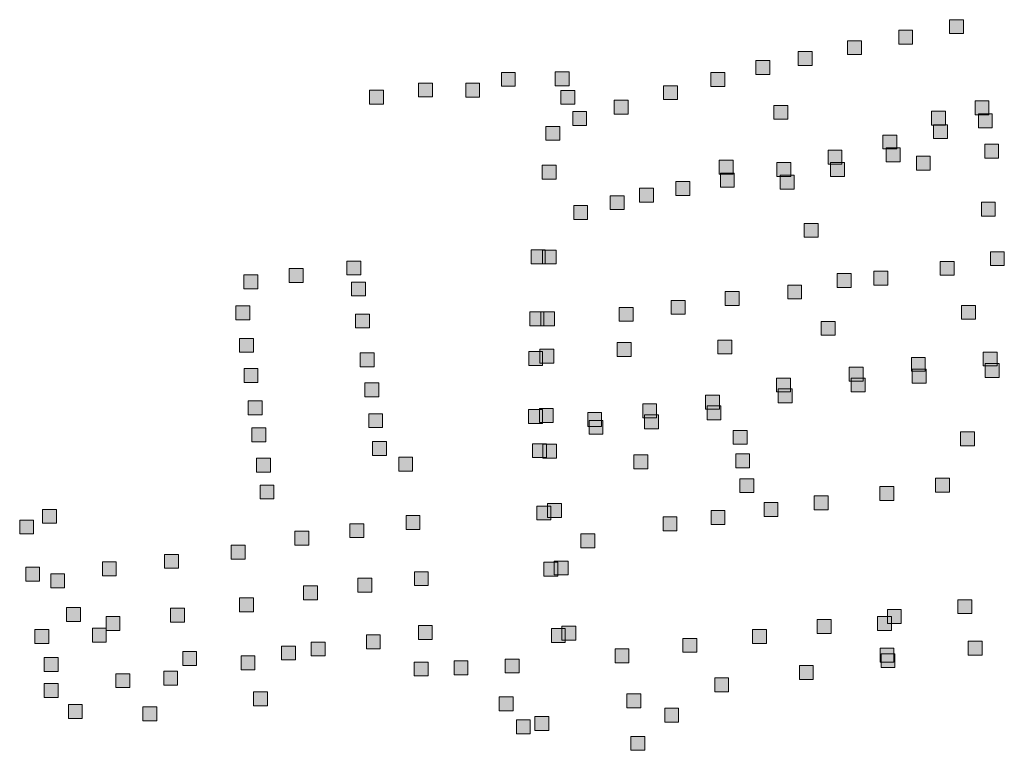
# Model space of a CAD drawing. Extents: x 97504 to 106860, y 464309 to 471560.
# Tile 7 of 53: x 99556 to 99840, y 467457 to 467667. Entities that reach past the tile are written whole.
import ezdxf

# ---------------------------------------------------------------- set-up
doc = ezdxf.new("R2010")
doc.units = 0
doc.layers.add('140 KOLKEN', color=44, linetype='Continuous', lineweight=20, true_color=0xc04000)

msp = doc.modelspace()

# ---------------------------------------------------------------- hatches: boundary and pattern name
at = {"layer": '140 KOLKEN', "true_color": 0xc04000}
for points in [[(99823.82, 467663.17), (99823.82, 467667.17), (99827.82, 467667.17), (99827.82, 467663.17)], [(99809.17, 467660.16), (99809.17, 467664.16), (99813.17, 467664.16), (99813.17, 467660.16)], [(99794.46, 467657.11), (99794.46, 467661.11), (99798.46, 467661.11), (99798.46, 467657.11)], [(99780.24, 467654), (99780.24, 467658), (99784.24, 467658), (99784.24, 467654)], [(99768.06, 467651.41), (99768.06, 467655.41), (99772.06, 467655.41), (99772.06, 467651.41)], [(99694.83, 467647.99), (99694.83, 467651.99), (99698.83, 467651.99), (99698.83, 467647.99)], [(99710.34, 467648.15), (99710.34, 467652.15), (99714.34, 467652.15), (99714.34, 467648.15)], [(99755.15, 467647.94), (99755.15, 467651.94), (99759.15, 467651.94), (99759.15, 467647.94)], [(99671.01, 467644.94), (99671.01, 467648.94), (99675.01, 467648.94), (99675.01, 467644.94)], [(99684.59, 467644.86), (99684.59, 467648.86), (99688.59, 467648.86), (99688.59, 467644.86)], [(99741.52, 467644.16), (99741.52, 467648.16), (99745.52, 467648.16), (99745.52, 467644.16)], [(99656.94, 467642.84), (99656.94, 467646.84), (99660.94, 467646.84), (99660.94, 467642.84)], [(99711.94, 467642.8), (99711.94, 467646.8), (99715.94, 467646.8), (99715.94, 467642.8)], [(99727.33, 467640), (99727.33, 467644), (99731.33, 467644), (99731.33, 467640)], [(99773.28, 467638.5), (99773.28, 467642.5), (99777.28, 467642.5), (99777.28, 467638.5)], [(99831.14, 467639.82), (99831.14, 467643.82), (99835.14, 467643.82), (99835.14, 467639.82)], [(99715.36, 467636.71), (99715.36, 467640.71), (99719.36, 467640.71), (99719.36, 467636.71)], [(99818.6, 467636.82), (99818.6, 467640.82), (99822.6, 467640.82), (99822.6, 467636.82)], [(99832.09, 467636.08), (99832.09, 467640.08), (99836.09, 467640.08), (99836.09, 467636.08)], [(99819.18, 467632.92), (99819.18, 467636.92), (99823.18, 467636.92), (99823.18, 467632.92)], [(99707.62, 467632.44), (99707.62, 467636.44), (99711.62, 467636.44), (99711.62, 467632.44)], [(99804.64, 467629.97), (99804.64, 467633.97), (99808.64, 467633.97), (99808.64, 467629.97)], [(99833.93, 467627.33), (99833.93, 467631.33), (99837.93, 467631.33), (99837.93, 467627.33)], [(99788.83, 467625.59), (99788.83, 467629.59), (99792.83, 467629.59), (99792.83, 467625.59)], [(99805.58, 467626.28), (99805.58, 467630.28), (99809.58, 467630.28), (99809.58, 467626.28)], [(99757.51, 467622.73), (99757.51, 467626.73), (99761.51, 467626.73), (99761.51, 467622.73)], [(99774.12, 467622.06), (99774.12, 467626.06), (99778.12, 467626.06), (99778.12, 467622.06)], [(99789.56, 467622.06), (99789.56, 467626.06), (99793.56, 467626.06), (99793.56, 467622.06)], [(99814.26, 467623.88), (99814.26, 467627.88), (99818.26, 467627.88), (99818.26, 467623.88)], [(99706.59, 467621.25), (99706.59, 467625.25), (99710.59, 467625.25), (99710.59, 467621.25)], [(99757.86, 467619), (99757.86, 467623), (99761.86, 467623), (99761.86, 467619)], [(99745.09, 467616.58), (99745.09, 467620.58), (99749.09, 467620.58), (99749.09, 467616.58)], [(99775.11, 467618.42), (99775.11, 467622.42), (99779.11, 467622.42), (99779.11, 467618.42)], [(99734.63, 467614.68), (99734.63, 467618.68), (99738.63, 467618.68), (99738.63, 467614.68)], [(99726.18, 467612.5), (99726.18, 467616.5), (99730.18, 467616.5), (99730.18, 467612.5)], [(99832.97, 467610.65), (99832.97, 467614.65), (99836.97, 467614.65), (99836.97, 467610.65)], [(99715.66, 467609.68), (99715.66, 467613.68), (99719.66, 467613.68), (99719.66, 467609.68)], [(99781.98, 467604.53), (99781.98, 467608.53), (99785.98, 467608.53), (99785.98, 467604.53)], [(99703.41, 467596.92), (99703.41, 467600.92), (99707.41, 467600.92), (99707.41, 467596.92)], [(99706.63, 467596.86), (99706.63, 467600.86), (99710.63, 467600.86), (99710.63, 467596.86)], [(99835.56, 467596.36), (99835.56, 467600.36), (99839.56, 467600.36), (99839.56, 467596.36)], [(99650.36, 467593.7), (99650.36, 467597.7), (99654.36, 467597.7), (99654.36, 467593.7)], [(99821.12, 467593.6), (99821.12, 467597.6), (99825.12, 467597.6), (99825.12, 467593.6)], [(99633.82, 467591.53), (99633.82, 467595.53), (99637.82, 467595.53), (99637.82, 467591.53)], [(99802.02, 467590.78), (99802.02, 467594.78), (99806.02, 467594.78), (99806.02, 467590.78)], [(99620.73, 467589.69), (99620.73, 467593.69), (99624.73, 467593.69), (99624.73, 467589.69)], [(99651.7, 467587.65), (99651.7, 467591.65), (99655.7, 467591.65), (99655.7, 467587.65)], [(99791.45, 467590.12), (99791.45, 467594.12), (99795.45, 467594.12), (99795.45, 467590.12)], [(99759.26, 467584.9), (99759.26, 467588.9), (99763.26, 467588.9), (99763.26, 467584.9)], [(99777.24, 467586.78), (99777.24, 467590.78), (99781.24, 467590.78), (99781.24, 467586.78)], [(99743.71, 467582.37), (99743.71, 467586.37), (99747.71, 467586.37), (99747.71, 467582.37)], [(99618.41, 467580.75), (99618.41, 467584.75), (99622.41, 467584.75), (99622.41, 467580.75)], [(99703.06, 467579.04), (99703.06, 467583.04), (99707.06, 467583.04), (99707.06, 467579.04)], [(99706.17, 467579.04), (99706.17, 467583.04), (99710.17, 467583.04), (99710.17, 467579.04)], [(99728.72, 467580.36), (99728.72, 467584.36), (99732.72, 467584.36), (99732.72, 467580.36)], [(99827.25, 467580.92), (99827.25, 467584.92), (99831.25, 467584.92), (99831.25, 467580.92)], [(99652.9, 467578.44), (99652.9, 467582.44), (99656.9, 467582.44), (99656.9, 467578.44)], [(99786.85, 467576.32), (99786.85, 467580.32), (99790.85, 467580.32), (99790.85, 467576.32)], [(99619.53, 467571.44), (99619.53, 467575.44), (99623.53, 467575.44), (99623.53, 467571.44)], [(99757.14, 467570.95), (99757.14, 467574.95), (99761.14, 467574.95), (99761.14, 467570.95)], [(99702.72, 467567.65), (99702.72, 467571.65), (99706.72, 467571.65), (99706.72, 467567.65)], [(99705.94, 467568.34), (99705.94, 467572.34), (99709.94, 467572.34), (99709.94, 467568.34)], [(99728.2, 467570.24), (99728.2, 467574.24), (99732.2, 467574.24), (99732.2, 467570.24)], [(99833.51, 467567.48), (99833.51, 467571.48), (99837.51, 467571.48), (99837.51, 467567.48)], [(99654.24, 467567.24), (99654.24, 467571.24), (99658.24, 467571.24), (99658.24, 467567.24)], [(99812.83, 467565.96), (99812.83, 467569.96), (99816.83, 467569.96), (99816.83, 467565.96)], [(99620.78, 467562.73), (99620.78, 467566.73), (99624.78, 467566.73), (99624.78, 467562.73)], [(99794.92, 467563.15), (99794.92, 467567.15), (99798.92, 467567.15), (99798.92, 467563.15)], [(99813.07, 467562.53), (99813.07, 467566.53), (99817.07, 467566.53), (99817.07, 467562.53)], [(99834.04, 467564.15), (99834.04, 467568.15), (99838.04, 467568.15), (99838.04, 467564.15)], [(99774.05, 467560), (99774.05, 467564), (99778.05, 467564), (99778.05, 467560)], [(99795.54, 467560), (99795.54, 467564), (99799.54, 467564), (99799.54, 467560)], [(99655.57, 467558.63), (99655.57, 467562.63), (99659.57, 467562.63), (99659.57, 467558.63)], [(99774.53, 467556.92), (99774.53, 467560.92), (99778.53, 467560.92), (99778.53, 467556.92)], [(99622.02, 467553.46), (99622.02, 467557.46), (99626.02, 467557.46), (99626.02, 467553.46)], [(99753.57, 467555.05), (99753.57, 467559.05), (99757.57, 467559.05), (99757.57, 467555.05)], [(99702.66, 467550.92), (99702.66, 467554.92), (99706.66, 467554.92), (99706.66, 467550.92)], [(99705.77, 467551.26), (99705.77, 467555.26), (99709.77, 467555.26), (99709.77, 467551.26)], [(99735.52, 467552.55), (99735.52, 467556.55), (99739.52, 467556.55), (99739.52, 467552.55)], [(99754.02, 467552.01), (99754.02, 467556.01), (99758.02, 467556.01), (99758.02, 467552.01)], [(99656.68, 467549.73), (99656.68, 467553.73), (99660.68, 467553.73), (99660.68, 467549.73)], [(99719.68, 467550.06), (99719.68, 467554.06), (99723.68, 467554.06), (99723.68, 467550.06)], [(99720.07, 467547.82), (99720.07, 467551.82), (99724.07, 467551.82), (99724.07, 467547.82)], [(99736.04, 467549.39), (99736.04, 467553.39), (99740.04, 467553.39), (99740.04, 467549.39)], [(99623.06, 467545.66), (99623.06, 467549.66), (99627.06, 467549.66), (99627.06, 467545.66)], [(99761.54, 467544.94), (99761.54, 467548.94), (99765.54, 467548.94), (99765.54, 467544.94)], [(99826.98, 467544.5), (99826.98, 467548.5), (99830.98, 467548.5), (99830.98, 467544.5)], [(99657.74, 467541.76), (99657.74, 467545.76), (99661.74, 467545.76), (99661.74, 467541.76)], [(99703.79, 467541.11), (99703.79, 467545.11), (99707.79, 467545.11), (99707.79, 467541.11)], [(99706.73, 467540.96), (99706.73, 467544.96), (99710.73, 467544.96), (99710.73, 467540.96)], [(99624.4, 467536.91), (99624.4, 467540.91), (99628.4, 467540.91), (99628.4, 467536.91)], [(99665.3, 467537.2), (99665.3, 467541.2), (99669.3, 467541.2), (99669.3, 467537.2)], [(99732.94, 467537.87), (99732.94, 467541.87), (99736.94, 467541.87), (99736.94, 467537.87)], [(99762.28, 467538.15), (99762.28, 467542.15), (99766.28, 467542.15), (99766.28, 467538.15)], [(99763.46, 467531.02), (99763.46, 467535.02), (99767.46, 467535.02), (99767.46, 467531.02)], [(99819.78, 467531.17), (99819.78, 467535.17), (99823.78, 467535.17), (99823.78, 467531.17)], [(99625.39, 467529.22), (99625.39, 467533.22), (99629.39, 467533.22), (99629.39, 467529.22)], [(99803.75, 467528.8), (99803.75, 467532.8), (99807.75, 467532.8), (99807.75, 467528.8)], [(99784.88, 467526.09), (99784.88, 467530.09), (99788.88, 467530.09), (99788.88, 467526.09)], [(99562.78, 467522.21), (99562.78, 467526.21), (99566.78, 467526.21), (99566.78, 467522.21)], [(99705.05, 467523.15), (99705.05, 467527.15), (99709.05, 467527.15), (99709.05, 467523.15)], [(99708.13, 467523.85), (99708.13, 467527.85), (99712.13, 467527.85), (99712.13, 467523.85)], [(99770.44, 467524.15), (99770.44, 467528.15), (99774.44, 467528.15), (99774.44, 467524.15)], [(99667.42, 467520.42), (99667.42, 467524.42), (99671.42, 467524.42), (99671.42, 467520.42)], [(99741.36, 467520.03), (99741.36, 467524.03), (99745.36, 467524.03), (99745.36, 467520.03)], [(99755.18, 467521.89), (99755.18, 467525.89), (99759.18, 467525.89), (99759.18, 467521.89)], [(99556.23, 467519.12), (99556.23, 467523.12), (99560.23, 467523.12), (99560.23, 467519.12)], [(99651.24, 467518.07), (99651.24, 467522.07), (99655.24, 467522.07), (99655.24, 467518.07)], [(99635.43, 467515.91), (99635.43, 467519.91), (99639.43, 467519.91), (99639.43, 467515.91)], [(99717.71, 467515.13), (99717.71, 467519.13), (99721.71, 467519.13), (99721.71, 467515.13)], [(99617.09, 467511.9), (99617.09, 467515.9), (99621.09, 467515.9), (99621.09, 467511.9)], [(99597.95, 467509.26), (99597.95, 467513.26), (99601.95, 467513.26), (99601.95, 467509.26)], [(99557.96, 467505.54), (99557.96, 467509.54), (99561.96, 467509.54), (99561.96, 467505.54)], [(99580.03, 467507.09), (99580.03, 467511.09), (99584.03, 467511.09), (99584.03, 467507.09)], [(99707.1, 467507.01), (99707.1, 467511.01), (99711.1, 467511.01), (99711.1, 467507.01)], [(99710.04, 467507.34), (99710.04, 467511.34), (99714.04, 467511.34), (99714.04, 467507.34)], [(99565.15, 467503.63), (99565.15, 467507.63), (99569.15, 467507.63), (99569.15, 467503.63)], [(99653.54, 467502.4), (99653.54, 467506.4), (99657.54, 467506.4), (99657.54, 467502.4)], [(99669.81, 467504.25), (99669.81, 467508.25), (99673.81, 467508.25), (99673.81, 467504.25)], [(99637.92, 467500.15), (99637.92, 467504.15), (99641.92, 467504.15), (99641.92, 467500.15)], [(99619.5, 467496.74), (99619.5, 467500.74), (99623.5, 467500.74), (99623.5, 467496.74)], [(99569.74, 467493.95), (99569.74, 467497.95), (99573.74, 467497.95), (99573.74, 467493.95)], [(99826.2, 467496.2), (99826.2, 467500.2), (99830.2, 467500.2), (99830.2, 467496.2)], [(99581.07, 467491.36), (99581.07, 467495.36), (99585.07, 467495.36), (99585.07, 467491.36)], [(99599.64, 467493.74), (99599.64, 467497.74), (99603.64, 467497.74), (99603.64, 467493.74)], [(99803.09, 467491.37), (99803.09, 467495.37), (99807.09, 467495.37), (99807.09, 467491.37)], [(99805.92, 467493.36), (99805.92, 467497.36), (99809.92, 467497.36), (99809.92, 467493.36)], [(99670.97, 467488.74), (99670.97, 467492.74), (99674.97, 467492.74), (99674.97, 467488.74)], [(99712.26, 467488.55), (99712.26, 467492.55), (99716.26, 467492.55), (99716.26, 467488.55)], [(99785.76, 467490.52), (99785.76, 467494.52), (99789.76, 467494.52), (99789.76, 467490.52)], [(99560.61, 467487.61), (99560.61, 467491.61), (99564.61, 467491.61), (99564.61, 467487.61)], [(99577.14, 467487.98), (99577.14, 467491.98), (99581.14, 467491.98), (99581.14, 467487.98)], [(99655.99, 467486.09), (99655.99, 467490.09), (99659.99, 467490.09), (99659.99, 467486.09)], [(99709.24, 467487.92), (99709.24, 467491.92), (99713.24, 467491.92), (99713.24, 467487.92)], [(99767.1, 467487.64), (99767.1, 467491.64), (99771.1, 467491.64), (99771.1, 467487.64)], [(99631.61, 467482.86), (99631.61, 467486.86), (99635.61, 467486.86), (99635.61, 467482.86)], [(99640.09, 467484.02), (99640.09, 467488.02), (99644.09, 467488.02), (99644.09, 467484.02)], [(99747.05, 467485.06), (99747.05, 467489.06), (99751.05, 467489.06), (99751.05, 467485.06)], [(99829.17, 467484.27), (99829.17, 467488.27), (99833.17, 467488.27), (99833.17, 467484.27)], [(99603.14, 467481.3), (99603.14, 467485.3), (99607.14, 467485.3), (99607.14, 467481.3)], [(99619.93, 467480.01), (99619.93, 467484.01), (99623.93, 467484.01), (99623.93, 467480.01)], [(99727.56, 467482.06), (99727.56, 467486.06), (99731.56, 467486.06), (99731.56, 467482.06)], [(99803.8, 467482.22), (99803.8, 467486.22), (99807.8, 467486.22), (99807.8, 467482.22)], [(99804.09, 467480.64), (99804.09, 467484.64), (99808.09, 467484.64), (99808.09, 467480.64)], [(99563.29, 467479.52), (99563.29, 467483.52), (99567.29, 467483.52), (99567.29, 467479.52)], [(99669.75, 467478.25), (99669.75, 467482.25), (99673.75, 467482.25), (99673.75, 467478.25)], [(99681.23, 467478.62), (99681.23, 467482.62), (99685.23, 467482.62), (99685.23, 467478.62)], [(99695.97, 467479.12), (99695.97, 467483.12), (99699.97, 467483.12), (99699.97, 467479.12)], [(99780.6, 467477.22), (99780.6, 467481.22), (99784.6, 467481.22), (99784.6, 467477.22)], [(99583.93, 467474.9), (99583.93, 467478.9), (99587.93, 467478.9), (99587.93, 467474.9)], [(99597.69, 467475.59), (99597.69, 467479.59), (99601.69, 467479.59), (99601.69, 467475.59)], [(99563.27, 467472.09), (99563.27, 467476.09), (99567.27, 467476.09), (99567.27, 467472.09)], [(99756.23, 467473.69), (99756.23, 467477.69), (99760.23, 467477.69), (99760.23, 467473.69)], [(99623.54, 467469.69), (99623.54, 467473.69), (99627.54, 467473.69), (99627.54, 467469.69)], [(99730.94, 467469.12), (99730.94, 467473.12), (99734.94, 467473.12), (99734.94, 467469.12)], [(99570.25, 467465.99), (99570.25, 467469.99), (99574.25, 467469.99), (99574.25, 467465.99)], [(99694.23, 467468.22), (99694.23, 467472.22), (99698.23, 467472.22), (99698.23, 467468.22)], [(99591.69, 467465.38), (99591.69, 467469.38), (99595.69, 467469.38), (99595.69, 467465.38)], [(99741.83, 467464.96), (99741.83, 467468.96), (99745.83, 467468.96), (99745.83, 467464.96)], [(99699.15, 467461.64), (99699.15, 467465.64), (99703.15, 467465.64), (99703.15, 467461.64)], [(99704.46, 467462.54), (99704.46, 467466.54), (99708.46, 467466.54), (99708.46, 467462.54)], [(99732.13, 467456.85), (99732.13, 467460.85), (99736.13, 467460.85), (99736.13, 467456.85)]]:
    msp.add_hatch(color=44, dxfattribs=at).paths.add_polyline_path(points)

# ---------------------------------------------------------------- linework, layer by layer
at = {"layer": '140 KOLKEN', "color": 11, "true_color": 0xff8080}
for points in [[(99823.82, 467663.17), (99823.82, 467667.17), (99827.82, 467667.17), (99827.82, 467663.17)], [(99809.17, 467660.16), (99809.17, 467664.16), (99813.17, 467664.16), (99813.17, 467660.16)], [(99794.46, 467657.11), (99794.46, 467661.11), (99798.46, 467661.11), (99798.46, 467657.11)], [(99780.24, 467654), (99780.24, 467658), (99784.24, 467658), (99784.24, 467654)], [(99768.06, 467651.41), (99768.06, 467655.41), (99772.06, 467655.41), (99772.06, 467651.41)], [(99694.83, 467647.99), (99694.83, 467651.99), (99698.83, 467651.99), (99698.83, 467647.99)], [(99710.34, 467648.15), (99710.34, 467652.15), (99714.34, 467652.15), (99714.34, 467648.15)], [(99755.15, 467647.94), (99755.15, 467651.94), (99759.15, 467651.94), (99759.15, 467647.94)], [(99671.01, 467644.94), (99671.01, 467648.94), (99675.01, 467648.94), (99675.01, 467644.94)], [(99684.59, 467644.86), (99684.59, 467648.86), (99688.59, 467648.86), (99688.59, 467644.86)], [(99741.52, 467644.16), (99741.52, 467648.16), (99745.52, 467648.16), (99745.52, 467644.16)], [(99656.94, 467642.84), (99656.94, 467646.84), (99660.94, 467646.84), (99660.94, 467642.84)], [(99711.94, 467642.8), (99711.94, 467646.8), (99715.94, 467646.8), (99715.94, 467642.8)], [(99727.33, 467640), (99727.33, 467644), (99731.33, 467644), (99731.33, 467640)], [(99773.28, 467638.5), (99773.28, 467642.5), (99777.28, 467642.5), (99777.28, 467638.5)], [(99831.14, 467639.82), (99831.14, 467643.82), (99835.14, 467643.82), (99835.14, 467639.82)], [(99715.36, 467636.71), (99715.36, 467640.71), (99719.36, 467640.71), (99719.36, 467636.71)], [(99818.6, 467636.82), (99818.6, 467640.82), (99822.6, 467640.82), (99822.6, 467636.82)], [(99832.09, 467636.08), (99832.09, 467640.08), (99836.09, 467640.08), (99836.09, 467636.08)], [(99819.18, 467632.92), (99819.18, 467636.92), (99823.18, 467636.92), (99823.18, 467632.92)], [(99707.62, 467632.44), (99707.62, 467636.44), (99711.62, 467636.44), (99711.62, 467632.44)], [(99804.64, 467629.97), (99804.64, 467633.97), (99808.64, 467633.97), (99808.64, 467629.97)], [(99833.93, 467627.33), (99833.93, 467631.33), (99837.93, 467631.33), (99837.93, 467627.33)], [(99788.83, 467625.59), (99788.83, 467629.59), (99792.83, 467629.59), (99792.83, 467625.59)], [(99805.58, 467626.28), (99805.58, 467630.28), (99809.58, 467630.28), (99809.58, 467626.28)], [(99757.51, 467622.73), (99757.51, 467626.73), (99761.51, 467626.73), (99761.51, 467622.73)], [(99774.12, 467622.06), (99774.12, 467626.06), (99778.12, 467626.06), (99778.12, 467622.06)], [(99789.56, 467622.06), (99789.56, 467626.06), (99793.56, 467626.06), (99793.56, 467622.06)], [(99814.26, 467623.88), (99814.26, 467627.88), (99818.26, 467627.88), (99818.26, 467623.88)], [(99706.59, 467621.25), (99706.59, 467625.25), (99710.59, 467625.25), (99710.59, 467621.25)], [(99757.86, 467619), (99757.86, 467623), (99761.86, 467623), (99761.86, 467619)], [(99745.09, 467616.58), (99745.09, 467620.58), (99749.09, 467620.58), (99749.09, 467616.58)], [(99775.11, 467618.42), (99775.11, 467622.42), (99779.11, 467622.42), (99779.11, 467618.42)], [(99734.63, 467614.68), (99734.63, 467618.68), (99738.63, 467618.68), (99738.63, 467614.68)], [(99726.18, 467612.5), (99726.18, 467616.5), (99730.18, 467616.5), (99730.18, 467612.5)], [(99832.97, 467610.65), (99832.97, 467614.65), (99836.97, 467614.65), (99836.97, 467610.65)], [(99715.66, 467609.68), (99715.66, 467613.68), (99719.66, 467613.68), (99719.66, 467609.68)], [(99781.98, 467604.53), (99781.98, 467608.53), (99785.98, 467608.53), (99785.98, 467604.53)], [(99703.41, 467596.92), (99703.41, 467600.92), (99707.41, 467600.92), (99707.41, 467596.92)], [(99706.63, 467596.86), (99706.63, 467600.86), (99710.63, 467600.86), (99710.63, 467596.86)], [(99835.56, 467596.36), (99835.56, 467600.36), (99839.56, 467600.36), (99839.56, 467596.36)], [(99650.36, 467593.7), (99650.36, 467597.7), (99654.36, 467597.7), (99654.36, 467593.7)], [(99821.12, 467593.6), (99821.12, 467597.6), (99825.12, 467597.6), (99825.12, 467593.6)], [(99633.82, 467591.53), (99633.82, 467595.53), (99637.82, 467595.53), (99637.82, 467591.53)], [(99802.02, 467590.78), (99802.02, 467594.78), (99806.02, 467594.78), (99806.02, 467590.78)], [(99620.73, 467589.69), (99620.73, 467593.69), (99624.73, 467593.69), (99624.73, 467589.69)], [(99651.7, 467587.65), (99651.7, 467591.65), (99655.7, 467591.65), (99655.7, 467587.65)], [(99791.45, 467590.12), (99791.45, 467594.12), (99795.45, 467594.12), (99795.45, 467590.12)], [(99759.26, 467584.9), (99759.26, 467588.9), (99763.26, 467588.9), (99763.26, 467584.9)], [(99777.24, 467586.78), (99777.24, 467590.78), (99781.24, 467590.78), (99781.24, 467586.78)], [(99743.71, 467582.37), (99743.71, 467586.37), (99747.71, 467586.37), (99747.71, 467582.37)], [(99618.41, 467580.75), (99618.41, 467584.75), (99622.41, 467584.75), (99622.41, 467580.75)], [(99703.06, 467579.04), (99703.06, 467583.04), (99707.06, 467583.04), (99707.06, 467579.04)], [(99706.17, 467579.04), (99706.17, 467583.04), (99710.17, 467583.04), (99710.17, 467579.04)], [(99728.72, 467580.36), (99728.72, 467584.36), (99732.72, 467584.36), (99732.72, 467580.36)], [(99827.25, 467580.92), (99827.25, 467584.92), (99831.25, 467584.92), (99831.25, 467580.92)], [(99652.9, 467578.44), (99652.9, 467582.44), (99656.9, 467582.44), (99656.9, 467578.44)], [(99786.85, 467576.32), (99786.85, 467580.32), (99790.85, 467580.32), (99790.85, 467576.32)], [(99619.53, 467571.44), (99619.53, 467575.44), (99623.53, 467575.44), (99623.53, 467571.44)], [(99757.14, 467570.95), (99757.14, 467574.95), (99761.14, 467574.95), (99761.14, 467570.95)], [(99702.72, 467567.65), (99702.72, 467571.65), (99706.72, 467571.65), (99706.72, 467567.65)], [(99705.94, 467568.34), (99705.94, 467572.34), (99709.94, 467572.34), (99709.94, 467568.34)], [(99728.2, 467570.24), (99728.2, 467574.24), (99732.2, 467574.24), (99732.2, 467570.24)], [(99833.51, 467567.48), (99833.51, 467571.48), (99837.51, 467571.48), (99837.51, 467567.48)], [(99654.24, 467567.24), (99654.24, 467571.24), (99658.24, 467571.24), (99658.24, 467567.24)], [(99812.83, 467565.96), (99812.83, 467569.96), (99816.83, 467569.96), (99816.83, 467565.96)], [(99620.78, 467562.73), (99620.78, 467566.73), (99624.78, 467566.73), (99624.78, 467562.73)], [(99794.92, 467563.15), (99794.92, 467567.15), (99798.92, 467567.15), (99798.92, 467563.15)], [(99813.07, 467562.53), (99813.07, 467566.53), (99817.07, 467566.53), (99817.07, 467562.53)], [(99834.04, 467564.15), (99834.04, 467568.15), (99838.04, 467568.15), (99838.04, 467564.15)], [(99774.05, 467560), (99774.05, 467564), (99778.05, 467564), (99778.05, 467560)], [(99795.54, 467560), (99795.54, 467564), (99799.54, 467564), (99799.54, 467560)], [(99655.57, 467558.63), (99655.57, 467562.63), (99659.57, 467562.63), (99659.57, 467558.63)], [(99774.53, 467556.92), (99774.53, 467560.92), (99778.53, 467560.92), (99778.53, 467556.92)], [(99622.02, 467553.46), (99622.02, 467557.46), (99626.02, 467557.46), (99626.02, 467553.46)], [(99753.57, 467555.05), (99753.57, 467559.05), (99757.57, 467559.05), (99757.57, 467555.05)], [(99702.66, 467550.92), (99702.66, 467554.92), (99706.66, 467554.92), (99706.66, 467550.92)], [(99705.77, 467551.26), (99705.77, 467555.26), (99709.77, 467555.26), (99709.77, 467551.26)], [(99735.52, 467552.55), (99735.52, 467556.55), (99739.52, 467556.55), (99739.52, 467552.55)], [(99754.02, 467552.01), (99754.02, 467556.01), (99758.02, 467556.01), (99758.02, 467552.01)], [(99656.68, 467549.73), (99656.68, 467553.73), (99660.68, 467553.73), (99660.68, 467549.73)], [(99719.68, 467550.06), (99719.68, 467554.06), (99723.68, 467554.06), (99723.68, 467550.06)], [(99720.07, 467547.82), (99720.07, 467551.82), (99724.07, 467551.82), (99724.07, 467547.82)], [(99736.04, 467549.39), (99736.04, 467553.39), (99740.04, 467553.39), (99740.04, 467549.39)], [(99623.06, 467545.66), (99623.06, 467549.66), (99627.06, 467549.66), (99627.06, 467545.66)], [(99761.54, 467544.94), (99761.54, 467548.94), (99765.54, 467548.94), (99765.54, 467544.94)], [(99826.98, 467544.5), (99826.98, 467548.5), (99830.98, 467548.5), (99830.98, 467544.5)], [(99657.74, 467541.76), (99657.74, 467545.76), (99661.74, 467545.76), (99661.74, 467541.76)], [(99703.79, 467541.11), (99703.79, 467545.11), (99707.79, 467545.11), (99707.79, 467541.11)], [(99706.73, 467540.96), (99706.73, 467544.96), (99710.73, 467544.96), (99710.73, 467540.96)], [(99624.4, 467536.91), (99624.4, 467540.91), (99628.4, 467540.91), (99628.4, 467536.91)], [(99665.3, 467537.2), (99665.3, 467541.2), (99669.3, 467541.2), (99669.3, 467537.2)], [(99732.94, 467537.87), (99732.94, 467541.87), (99736.94, 467541.87), (99736.94, 467537.87)], [(99762.28, 467538.15), (99762.28, 467542.15), (99766.28, 467542.15), (99766.28, 467538.15)], [(99763.46, 467531.02), (99763.46, 467535.02), (99767.46, 467535.02), (99767.46, 467531.02)], [(99819.78, 467531.17), (99819.78, 467535.17), (99823.78, 467535.17), (99823.78, 467531.17)], [(99625.39, 467529.22), (99625.39, 467533.22), (99629.39, 467533.22), (99629.39, 467529.22)], [(99803.75, 467528.8), (99803.75, 467532.8), (99807.75, 467532.8), (99807.75, 467528.8)], [(99784.88, 467526.09), (99784.88, 467530.09), (99788.88, 467530.09), (99788.88, 467526.09)], [(99562.78, 467522.21), (99562.78, 467526.21), (99566.78, 467526.21), (99566.78, 467522.21)], [(99705.05, 467523.15), (99705.05, 467527.15), (99709.05, 467527.15), (99709.05, 467523.15)], [(99708.13, 467523.85), (99708.13, 467527.85), (99712.13, 467527.85), (99712.13, 467523.85)], [(99770.44, 467524.15), (99770.44, 467528.15), (99774.44, 467528.15), (99774.44, 467524.15)], [(99667.42, 467520.42), (99667.42, 467524.42), (99671.42, 467524.42), (99671.42, 467520.42)], [(99741.36, 467520.03), (99741.36, 467524.03), (99745.36, 467524.03), (99745.36, 467520.03)], [(99755.18, 467521.89), (99755.18, 467525.89), (99759.18, 467525.89), (99759.18, 467521.89)], [(99556.23, 467519.12), (99556.23, 467523.12), (99560.23, 467523.12), (99560.23, 467519.12)], [(99651.24, 467518.07), (99651.24, 467522.07), (99655.24, 467522.07), (99655.24, 467518.07)], [(99635.43, 467515.91), (99635.43, 467519.91), (99639.43, 467519.91), (99639.43, 467515.91)], [(99717.71, 467515.13), (99717.71, 467519.13), (99721.71, 467519.13), (99721.71, 467515.13)], [(99617.09, 467511.9), (99617.09, 467515.9), (99621.09, 467515.9), (99621.09, 467511.9)], [(99597.95, 467509.26), (99597.95, 467513.26), (99601.95, 467513.26), (99601.95, 467509.26)], [(99557.96, 467505.54), (99557.96, 467509.54), (99561.96, 467509.54), (99561.96, 467505.54)], [(99580.03, 467507.09), (99580.03, 467511.09), (99584.03, 467511.09), (99584.03, 467507.09)], [(99707.1, 467507.01), (99707.1, 467511.01), (99711.1, 467511.01), (99711.1, 467507.01)], [(99710.04, 467507.34), (99710.04, 467511.34), (99714.04, 467511.34), (99714.04, 467507.34)], [(99565.15, 467503.63), (99565.15, 467507.63), (99569.15, 467507.63), (99569.15, 467503.63)], [(99653.54, 467502.4), (99653.54, 467506.4), (99657.54, 467506.4), (99657.54, 467502.4)], [(99669.81, 467504.25), (99669.81, 467508.25), (99673.81, 467508.25), (99673.81, 467504.25)], [(99637.92, 467500.15), (99637.92, 467504.15), (99641.92, 467504.15), (99641.92, 467500.15)], [(99619.5, 467496.74), (99619.5, 467500.74), (99623.5, 467500.74), (99623.5, 467496.74)], [(99569.74, 467493.95), (99569.74, 467497.95), (99573.74, 467497.95), (99573.74, 467493.95)], [(99826.2, 467496.2), (99826.2, 467500.2), (99830.2, 467500.2), (99830.2, 467496.2)], [(99581.07, 467491.36), (99581.07, 467495.36), (99585.07, 467495.36), (99585.07, 467491.36)], [(99599.64, 467493.74), (99599.64, 467497.74), (99603.64, 467497.74), (99603.64, 467493.74)], [(99803.09, 467491.37), (99803.09, 467495.37), (99807.09, 467495.37), (99807.09, 467491.37)], [(99805.92, 467493.36), (99805.92, 467497.36), (99809.92, 467497.36), (99809.92, 467493.36)], [(99670.97, 467488.74), (99670.97, 467492.74), (99674.97, 467492.74), (99674.97, 467488.74)], [(99712.26, 467488.55), (99712.26, 467492.55), (99716.26, 467492.55), (99716.26, 467488.55)], [(99785.76, 467490.52), (99785.76, 467494.52), (99789.76, 467494.52), (99789.76, 467490.52)], [(99560.61, 467487.61), (99560.61, 467491.61), (99564.61, 467491.61), (99564.61, 467487.61)], [(99577.14, 467487.98), (99577.14, 467491.98), (99581.14, 467491.98), (99581.14, 467487.98)], [(99655.99, 467486.09), (99655.99, 467490.09), (99659.99, 467490.09), (99659.99, 467486.09)], [(99709.24, 467487.92), (99709.24, 467491.92), (99713.24, 467491.92), (99713.24, 467487.92)], [(99767.1, 467487.64), (99767.1, 467491.64), (99771.1, 467491.64), (99771.1, 467487.64)], [(99631.61, 467482.86), (99631.61, 467486.86), (99635.61, 467486.86), (99635.61, 467482.86)], [(99640.09, 467484.02), (99640.09, 467488.02), (99644.09, 467488.02), (99644.09, 467484.02)], [(99747.05, 467485.06), (99747.05, 467489.06), (99751.05, 467489.06), (99751.05, 467485.06)], [(99829.17, 467484.27), (99829.17, 467488.27), (99833.17, 467488.27), (99833.17, 467484.27)], [(99603.14, 467481.3), (99603.14, 467485.3), (99607.14, 467485.3), (99607.14, 467481.3)], [(99619.93, 467480.01), (99619.93, 467484.01), (99623.93, 467484.01), (99623.93, 467480.01)], [(99727.56, 467482.06), (99727.56, 467486.06), (99731.56, 467486.06), (99731.56, 467482.06)], [(99803.8, 467482.22), (99803.8, 467486.22), (99807.8, 467486.22), (99807.8, 467482.22)], [(99804.09, 467480.64), (99804.09, 467484.64), (99808.09, 467484.64), (99808.09, 467480.64)], [(99563.29, 467479.52), (99563.29, 467483.52), (99567.29, 467483.52), (99567.29, 467479.52)], [(99669.75, 467478.25), (99669.75, 467482.25), (99673.75, 467482.25), (99673.75, 467478.25)], [(99681.23, 467478.62), (99681.23, 467482.62), (99685.23, 467482.62), (99685.23, 467478.62)], [(99695.97, 467479.12), (99695.97, 467483.12), (99699.97, 467483.12), (99699.97, 467479.12)], [(99780.6, 467477.22), (99780.6, 467481.22), (99784.6, 467481.22), (99784.6, 467477.22)], [(99583.93, 467474.9), (99583.93, 467478.9), (99587.93, 467478.9), (99587.93, 467474.9)], [(99597.69, 467475.59), (99597.69, 467479.59), (99601.69, 467479.59), (99601.69, 467475.59)], [(99563.27, 467472.09), (99563.27, 467476.09), (99567.27, 467476.09), (99567.27, 467472.09)], [(99756.23, 467473.69), (99756.23, 467477.69), (99760.23, 467477.69), (99760.23, 467473.69)], [(99623.54, 467469.69), (99623.54, 467473.69), (99627.54, 467473.69), (99627.54, 467469.69)], [(99730.94, 467469.12), (99730.94, 467473.12), (99734.94, 467473.12), (99734.94, 467469.12)], [(99570.25, 467465.99), (99570.25, 467469.99), (99574.25, 467469.99), (99574.25, 467465.99)], [(99694.23, 467468.22), (99694.23, 467472.22), (99698.23, 467472.22), (99698.23, 467468.22)], [(99591.69, 467465.38), (99591.69, 467469.38), (99595.69, 467469.38), (99595.69, 467465.38)], [(99741.83, 467464.96), (99741.83, 467468.96), (99745.83, 467468.96), (99745.83, 467464.96)], [(99699.15, 467461.64), (99699.15, 467465.64), (99703.15, 467465.64), (99703.15, 467461.64)], [(99704.46, 467462.54), (99704.46, 467466.54), (99708.46, 467466.54), (99708.46, 467462.54)], [(99732.13, 467456.85), (99732.13, 467460.85), (99736.13, 467460.85), (99736.13, 467456.85)]]:
    msp.add_lwpolyline(points, close=True, dxfattribs=at)

doc.saveas('drawing.dxf')
